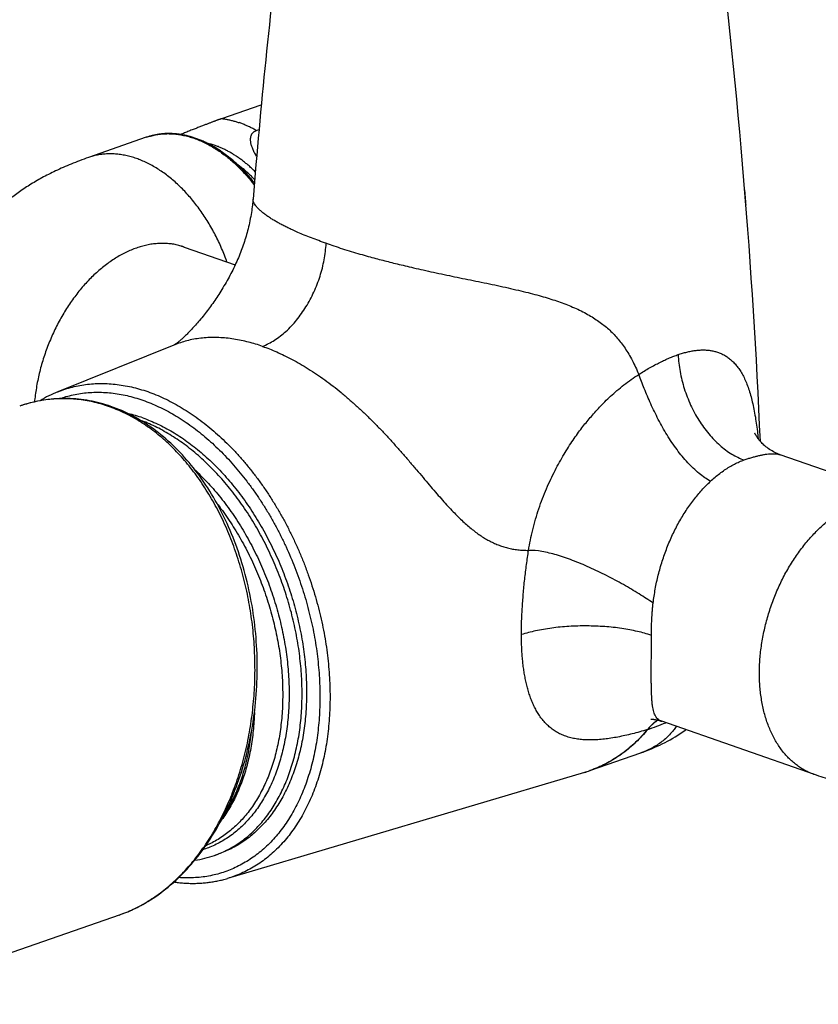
# Model space of a CAD drawing. Header units: millimetres. Extents: x 198 to 322, y 60 to 268.
# Tile 12 of 110: x 229 to 238, y 60 to 71. Entities that reach past the tile are written whole.
import ezdxf

# ---------------------------------------------------------------- set-up
doc = ezdxf.new("R2010")
doc.units = ezdxf.units.MM
doc.header["$LTSCALE"] = 30.734
doc.layers.get('0').update_dxf_attribs({"linetype": 'CONTINUOUS'})

msp = doc.modelspace()

# ---------------------------------------------------------------- linework, layer by layer
at = {"color": 7, "linetype": 'Continuous'}
for p, q in [((231.222, 69.703), (231.656, 69.854)), ((230.39, 69.497), (229.754, 69.275)), ((231.601, 69.571), (231.631, 69.581)), ((230.807, 68.289), (231.369, 68.093)), ((230.713, 67.217), (229.417, 66.696)), ((238.797, 65.504), (237.369, 66.002)), ((237.744, 62.482), (236.064, 63.068)), ((235.274, 62.526), (235.832, 62.72)), ((235.212, 62.506), (231.284, 61.339)), ((231.141, 61.592), (231.19, 61.61)), ((230.092, 60.936), (227.272, 59.953))]:
    msp.add_line(p, q, dxfattribs=at)
for points in [[(231.565, 68.815), (231.564, 68.8), (231.562, 68.784), (231.56, 68.766), (231.558, 68.748), (231.556, 68.73), (231.553, 68.71), (231.55, 68.69), (231.547, 68.669), (231.544, 68.647), (231.54, 68.625), (231.535, 68.602), (231.531, 68.579), (231.526, 68.556), (231.521, 68.534), (231.515, 68.512), (231.51, 68.49), (231.505, 68.469), (231.499, 68.449), (231.493, 68.428), (231.488, 68.408), (231.482, 68.388), (231.475, 68.368), (231.469, 68.348), (231.462, 68.328), (231.456, 68.308), (231.449, 68.288), (231.441, 68.268), (231.434, 68.249), (231.427, 68.229), (231.419, 68.209), (231.411, 68.19), (231.403, 68.17), (231.394, 68.151), (231.386, 68.131), (231.377, 68.112), (231.368, 68.093), (231.359, 68.073), (231.35, 68.054), (231.341, 68.035), (231.331, 68.016), (231.321, 67.997), (231.311, 67.977), (231.301, 67.958), (231.29, 67.938), (231.279, 67.919), (231.268, 67.899), (231.257, 67.88), (231.245, 67.86), (231.234, 67.841), (231.222, 67.821), (231.21, 67.803), (231.199, 67.785), (231.188, 67.767), (231.176, 67.75), (231.165, 67.733), (231.154, 67.717), (231.143, 67.7), (231.132, 67.684), (231.121, 67.668), (231.109, 67.652), (231.098, 67.636), (231.086, 67.62), (231.074, 67.605), (231.063, 67.589), (231.05, 67.573), (231.038, 67.557), (231.026, 67.542), (231.014, 67.527), (231.002, 67.511), (230.989, 67.497), (230.977, 67.482), (230.965, 67.468), (230.954, 67.454), (230.942, 67.442), (230.931, 67.429), (230.921, 67.417), (230.91, 67.406), (230.9, 67.395), (230.891, 67.384), (230.881, 67.374), (230.872, 67.365), (230.863, 67.356), (230.855, 67.347), (230.847, 67.339), (230.838, 67.331), (230.831, 67.323), (230.823, 67.315), (230.815, 67.308), (230.808, 67.301), (230.801, 67.294), (230.794, 67.288), (230.787, 67.282), (230.78, 67.276), (230.774, 67.271), (230.769, 67.266), (230.764, 67.261), (230.758, 67.257), (230.754, 67.253), (230.749, 67.249), (230.745, 67.246), (230.741, 67.242), (230.737, 67.239), (230.733, 67.236), (230.729, 67.233), (230.725, 67.23), (230.722, 67.227), (230.718, 67.225), (230.715, 67.222), (230.712, 67.22), (230.709, 67.218), (230.707, 67.216), (230.704, 67.215), (230.702, 67.213), (230.7, 67.212), (230.698, 67.211), (230.698, 67.21)], [(230, 66.535), (229.972, 66.544), (229.943, 66.553), (229.913, 66.562), (229.883, 66.57), (229.853, 66.578), (229.824, 66.585), (229.794, 66.591), (229.764, 66.597), (229.734, 66.602), (229.704, 66.607), (229.674, 66.611), (229.644, 66.614), (229.613, 66.617), (229.583, 66.619), (229.553, 66.621), (229.523, 66.622), (229.493, 66.622), (229.463, 66.622), (229.433, 66.621), (229.403, 66.619), (229.373, 66.617), (229.343, 66.614), (229.313, 66.611), (229.283, 66.607), (229.253, 66.603), (229.223, 66.597), (229.193, 66.592), (229.163, 66.585), (229.134, 66.578), (229.104, 66.571), (229.075, 66.562), (229.045, 66.554), (229.016, 66.544), (228.996, 66.537)], [(230.325, 66.381), (230.296, 66.398), (230.267, 66.415), (230.238, 66.431), (230.208, 66.446), (230.179, 66.461), (230.149, 66.475), (230.119, 66.488), (230.089, 66.501), (230.059, 66.513), (230.028, 66.524), (230, 66.535)], [(230.092, 60.936), (230.114, 60.944), (230.144, 60.955), (230.174, 60.967), (230.204, 60.98), (230.233, 60.993), (230.263, 61.007), (230.292, 61.021), (230.321, 61.036), (230.351, 61.052), (230.38, 61.069), (230.408, 61.086), (230.437, 61.103), (230.465, 61.122), (230.493, 61.141), (230.521, 61.16), (230.549, 61.18), (230.577, 61.201), (230.604, 61.223), (230.631, 61.244), (230.658, 61.267), (230.684, 61.29), (230.711, 61.314), (230.737, 61.338), (230.763, 61.363), (230.788, 61.389), (230.813, 61.415), (230.838, 61.442), (230.863, 61.469), (230.887, 61.496), (230.911, 61.525), (230.935, 61.554), (230.959, 61.583), (230.982, 61.613), (231.004, 61.643), (231.027, 61.674), (231.049, 61.706), (231.071, 61.738), (231.092, 61.77), (231.113, 61.803), (231.134, 61.836), (231.154, 61.87), (231.174, 61.904), (231.193, 61.939), (231.213, 61.974), (231.231, 62.01), (231.25, 62.046), (231.267, 62.083), (231.285, 62.119), (231.302, 62.157), (231.319, 62.194), (231.335, 62.232), (231.351, 62.271), (231.366, 62.309), (231.381, 62.349), (231.395, 62.388), (231.409, 62.428), (231.423, 62.468), (231.436, 62.508), (231.449, 62.549), (231.461, 62.59), (231.473, 62.631), (231.484, 62.673), (231.495, 62.715), (231.505, 62.757), (231.515, 62.799), (231.525, 62.842), (231.534, 62.884), (231.542, 62.927), (231.55, 62.97), (231.558, 63.014), (231.565, 63.057), (231.571, 63.101), (231.577, 63.144), (231.583, 63.188), (231.588, 63.232), (231.592, 63.276), (231.596, 63.321), (231.6, 63.365), (231.603, 63.41), (231.606, 63.454), (231.608, 63.499), (231.609, 63.543), (231.61, 63.588), (231.611, 63.633), (231.611, 63.678), (231.611, 63.722), (231.61, 63.767), (231.609, 63.812), (231.607, 63.857), (231.604, 63.901), (231.601, 63.946), (231.598, 63.99), (231.594, 64.035), (231.59, 64.079), (231.585, 64.123), (231.58, 64.168), (231.574, 64.212), (231.568, 64.256), (231.561, 64.299), (231.554, 64.343), (231.546, 64.387), (231.538, 64.43), (231.529, 64.473), (231.52, 64.516), (231.511, 64.559), (231.501, 64.602), (231.49, 64.644), (231.479, 64.686), (231.468, 64.728), (231.456, 64.769), (231.443, 64.811), (231.431, 64.852), (231.417, 64.893), (231.404, 64.933), (231.39, 64.973), (231.375, 65.013), (231.36, 65.053), (231.345, 65.092), (231.329, 65.131), (231.313, 65.17), (231.296, 65.208), (231.279, 65.246), (231.262, 65.283), (231.244, 65.32), (231.226, 65.357), (231.207, 65.394), (231.189, 65.43), (231.169, 65.465), (231.149, 65.5), (231.129, 65.535), (231.109, 65.569), (231.088, 65.603), (231.067, 65.637), (231.045, 65.669), (231.023, 65.702), (231.001, 65.734), (230.979, 65.766), (230.956, 65.797), (230.933, 65.827), (230.909, 65.857), (230.885, 65.887), (230.861, 65.916), (230.837, 65.944), (230.812, 65.972), (230.787, 66), (230.762, 66.027), (230.737, 66.053), (230.711, 66.079), (230.685, 66.104), (230.659, 66.129), (230.632, 66.153), (230.605, 66.177), (230.578, 66.2), (230.551, 66.222), (230.523, 66.244), (230.496, 66.266), (230.468, 66.286), (230.44, 66.307), (230.411, 66.326), (230.383, 66.345), (230.354, 66.363), (230.325, 66.381)], [(237.369, 66.002), (237.36, 66.005), (237.348, 66.009), (237.336, 66.015), (237.322, 66.021), (237.308, 66.028), (237.293, 66.036), (237.278, 66.044), (237.263, 66.053), (237.249, 66.062), (237.235, 66.072), (237.223, 66.081), (237.211, 66.091), (237.2, 66.1), (237.189, 66.109), (237.18, 66.118), (237.171, 66.127), (237.162, 66.136), (237.154, 66.145), (237.147, 66.153), (237.14, 66.161), (237.134, 66.168), (237.128, 66.176), (237.123, 66.183), (237.119, 66.189), (237.114, 66.195), (237.111, 66.201), (237.107, 66.206), (237.104, 66.211), (237.102, 66.216), (237.099, 66.22), (237.097, 66.224), (237.096, 66.227), (237.094, 66.23), (237.093, 66.233), (237.092, 66.235), (237.091, 66.237), (237.09, 66.238), (237.09, 66.24), (237.089, 66.24), (237.089, 66.241)], [(235.944, 63.091), (235.944, 63.091), (235.944, 63.091), (235.944, 63.091), (235.945, 63.091), (235.946, 63.091), (235.948, 63.091), (235.95, 63.091), (235.952, 63.091), (235.954, 63.091), (235.957, 63.091), (235.961, 63.091), (235.964, 63.091), (235.969, 63.09), (235.973, 63.09), (235.978, 63.089), (235.984, 63.088), (235.99, 63.087), (235.997, 63.086), (236.004, 63.084), (236.011, 63.083), (236.019, 63.081), (236.028, 63.079), (236.036, 63.076), (236.046, 63.074), (236.055, 63.071), (236.064, 63.068)], [(235.833, 62.72), (235.861, 62.73), (235.891, 62.742), (235.922, 62.754), (235.952, 62.766), (235.982, 62.779), (236.012, 62.793), (236.041, 62.806), (236.07, 62.821), (236.1, 62.835), (236.128, 62.851), (236.157, 62.866), (236.185, 62.883), (236.213, 62.899), (236.241, 62.916), (236.268, 62.934), (236.295, 62.952), (236.322, 62.97), (236.329, 62.975)]]:
    msp.add_lwpolyline(points, dxfattribs=at)
for centre, radius, start, end in [((303.647, 63.051), 72.312, 172.9846, 175.42826), ((164.861, 63.047), 72.355, 2.45789, 7.01458), ((232.657, 68.493), 4.342, 3.3735, 5.8281), ((229.906, 65.48), 1.311, 111.9156, 121.5458), ((229.846, 64.963), 1.531, 70.7268, 76.9049), ((234.814, 63.847), 1.399, 286.5455, 289.2167), ((230.769, 62.661), 1.132, 277.8902, 289.1873)]:
    msp.add_arc(centre, radius, start, end, dxfattribs=at)
at = {"color": 9, "linetype": 'Continuous'}
for centre, radius, start, end in [((230.862, 68.592), 0.863, 70.7373, 76.6827), ((235.769, 63.373), 0.419, 289.0037, 289.4509), ((234.422, 67.227), 4.502, 289.2887, 291.9858), ((234.833, 63.781), 1.331, 286.5449, 289.3525), ((229.585, 62.391), 1.541, 289.217, 289.725)]:
    msp.add_arc(centre, radius, start, end, dxfattribs=at)
at = {"color": 7, "linetype": 'Continuous'}
for points, knots in [([(231.222, 69.703), (231.22, 69.702), (231.214, 69.7), (231.206, 69.697), (231.198, 69.694), (231.188, 69.691), (231.179, 69.687), (231.169, 69.684), (231.158, 69.68), (231.147, 69.676), (231.135, 69.671), (231.123, 69.667), (231.11, 69.662), (231.096, 69.657), (231.082, 69.651), (231.067, 69.645), (231.051, 69.639), (231.034, 69.633), (231.016, 69.626), (230.998, 69.619), (230.978, 69.611), (230.958, 69.603), (230.937, 69.595), (230.915, 69.587), (230.893, 69.578), (230.87, 69.569), (230.847, 69.559), (230.823, 69.55), (230.799, 69.54), (230.781, 69.533), (230.771, 69.529), (230.768, 69.528)], [0, 0, 0, 0, 0.0082677, 0.016995, 0.0261864, 0.0358447, 0.0460106, 0.056733, 0.0680252, 0.0798909, 0.092374, 0.1055432, 0.1194262, 0.1340374, 0.1494475, 0.1657145, 0.182859, 0.2009039, 0.2198931, 0.239805, 0.260606, 0.2822915, 0.304798, 0.3280513, 0.352015, 0.3766117, 0.4017585, 0.4273602, 0.4532668, 0.4793379, 0.4867992, 0.4867992, 0.4867992, 0.4867992]), ([(231.58, 68.994), (231.569, 69.008), (231.547, 69.035), (231.513, 69.074), (231.478, 69.113), (231.443, 69.15), (231.406, 69.185), (231.369, 69.22), (231.332, 69.252), (231.294, 69.283), (231.255, 69.313), (231.216, 69.341), (231.177, 69.367), (231.137, 69.391), (231.097, 69.414), (231.057, 69.434), (231.016, 69.453), (230.976, 69.47), (230.935, 69.485), (230.895, 69.499), (230.854, 69.51), (230.814, 69.52), (230.773, 69.527), (230.733, 69.533), (230.694, 69.536), (230.654, 69.538), (230.615, 69.538), (230.576, 69.536), (230.538, 69.532), (230.5, 69.526), (230.463, 69.518), (230.426, 69.509), (230.402, 69.501), (230.39, 69.497)], [0, 0, 0, 0, 0.051126, 0.103688, 0.155718, 0.207223, 0.258181, 0.308528, 0.358293, 0.40746, 0.455971, 0.503852, 0.551103, 0.597681, 0.643599, 0.688879, 0.733497, 0.777452, 0.820788, 0.863509, 0.905593, 0.947113, 0.988095, 1.028519, 1.068468, 1.107982, 1.14708, 1.185822, 1.224276, 1.262489, 1.30051, 1.338409, 1.376243, 1.376243, 1.376243, 1.376243]), ([(231.604, 69.284), (231.601, 69.289), (231.595, 69.301), (231.584, 69.32), (231.574, 69.34), (231.565, 69.36), (231.557, 69.379), (231.551, 69.396), (231.546, 69.413), (231.542, 69.429), (231.54, 69.443), (231.538, 69.457), (231.537, 69.47), (231.538, 69.481), (231.539, 69.492), (231.54, 69.502), (231.543, 69.511), (231.546, 69.519), (231.549, 69.527), (231.553, 69.534), (231.558, 69.541), (231.563, 69.547), (231.568, 69.552), (231.574, 69.557), (231.58, 69.561), (231.587, 69.565), (231.594, 69.568), (231.599, 69.57), (231.601, 69.571)], [0, 0, 0, 0, 0.016222, 0.040877, 0.0640199, 0.0856636, 0.1058314, 0.1245867, 0.1419642, 0.1580125, 0.1728279, 0.1864841, 0.1990633, 0.2106899, 0.2214682, 0.2314965, 0.2408912, 0.2497717, 0.2582159, 0.2663058, 0.2741451, 0.2818188, 0.2893808, 0.2968859, 0.3044119, 0.312032, 0.3197891, 0.3277244, 0.3277244, 0.3277244, 0.3277244]), ([(229.754, 69.275), (229.721, 69.263), (229.657, 69.24), (229.564, 69.203), (229.475, 69.166), (229.393, 69.128), (229.315, 69.089), (229.241, 69.051), (229.171, 69.011), (229.105, 68.971), (229.04, 68.93), (228.979, 68.887), (228.919, 68.844), (228.861, 68.799), (228.805, 68.753), (228.751, 68.705), (228.7, 68.657), (228.65, 68.608), (228.604, 68.558), (228.559, 68.508), (228.518, 68.457), (228.477, 68.404), (228.438, 68.351), (228.402, 68.296), (228.367, 68.242), (228.335, 68.186), (228.304, 68.129), (228.275, 68.071), (228.249, 68.012), (228.224, 67.953), (228.202, 67.893), (228.181, 67.832), (228.163, 67.771), (228.147, 67.709), (228.133, 67.647), (228.121, 67.584), (228.111, 67.521), (228.104, 67.457), (228.098, 67.393), (228.095, 67.331), (228.095, 67.29), (228.095, 67.271)], [0, 0, 0, 0, 0.104293, 0.204867, 0.300597, 0.391447, 0.477886, 0.560867, 0.640665, 0.71957, 0.794452, 0.869728, 0.94389, 1.016287, 1.089732, 1.161498, 1.230874, 1.300901, 1.371172, 1.436127, 1.501679, 1.568096, 1.635392, 1.699514, 1.765004, 1.829333, 1.89441, 1.959055, 2.023114, 2.088026, 2.151331, 2.215466, 2.279548, 2.343095, 2.407286, 2.471057, 2.534882, 2.599149, 2.663093, 2.727254, 2.785277, 2.785277, 2.785277, 2.785277]), ([(230.769, 68.304), (230.77, 68.304), (230.772, 68.302), (230.774, 68.302), (230.779, 68.299), (230.784, 68.298), (230.791, 68.295), (230.798, 68.292), (230.804, 68.29), (230.807, 68.289)], [0, 0, 0, 0, 0.00199358, 0.00522041, 0.00968538, 0.01543658, 0.02253932, 0.0309137, 0.0405685, 0.0405685, 0.0405685, 0.0405685]), ([(231.141, 61.592), (231.15, 61.595), (231.183, 61.607), (231.239, 61.631), (231.308, 61.665), (231.375, 61.705), (231.44, 61.749), (231.503, 61.798), (231.563, 61.851), (231.62, 61.909), (231.675, 61.972), (231.727, 62.038), (231.776, 62.109), (231.821, 62.183), (231.864, 62.261), (231.904, 62.343), (231.94, 62.428), (231.972, 62.517), (232.001, 62.608), (232.027, 62.702), (232.049, 62.8), (232.068, 62.899), (232.083, 63.001), (232.094, 63.105), (232.101, 63.211), (232.105, 63.318), (232.105, 63.427), (232.101, 63.537), (232.094, 63.648), (232.082, 63.759), (232.068, 63.872), (232.049, 63.984), (232.027, 64.096), (232.001, 64.209), (231.972, 64.321), (231.939, 64.432), (231.903, 64.542), (231.864, 64.651), (231.821, 64.759), (231.775, 64.865), (231.726, 64.97), (231.675, 65.072), (231.62, 65.172), (231.563, 65.27), (231.503, 65.365), (231.44, 65.458), (231.375, 65.547), (231.308, 65.633), (231.239, 65.716), (231.168, 65.795), (231.095, 65.871), (231.021, 65.942), (230.945, 66.01), (230.868, 66.073), (230.789, 66.132), (230.709, 66.187), (230.629, 66.237), (230.548, 66.283), (230.466, 66.324), (230.391, 66.357), (230.343, 66.376), (230.322, 66.383)], [0, 0, 0, 0, 0.028128, 0.105158, 0.182459, 0.260207, 0.33866, 0.417924, 0.49821, 0.579683, 0.662413, 0.746606, 0.832315, 0.919607, 1.00862, 1.099322, 1.191802, 1.286081, 1.382091, 1.479918, 1.579475, 1.680707, 1.783642, 1.888122, 1.994146, 2.101629, 2.210407, 2.320494, 2.43171, 2.543939, 2.657144, 2.771096, 2.885757, 3.000985, 3.116575, 3.232512, 3.348577, 3.46464, 3.580636, 3.696324, 3.811664, 3.9265, 4.040638, 4.154066, 4.266574, 4.378061, 4.488472, 4.597601, 4.705445, 4.811879, 4.916765, 5.020132, 5.121831, 5.221832, 5.320136, 5.416626, 5.511375, 5.604345, 5.695507, 5.78498, 5.851019, 5.851019, 5.851019, 5.851019]), ([(230.351, 66.408), (230.379, 66.398), (230.434, 66.377), (230.516, 66.341), (230.598, 66.3), (230.679, 66.255), (230.759, 66.204), (230.838, 66.15), (230.917, 66.09), (230.994, 66.027), (231.07, 65.959), (231.145, 65.888), (231.218, 65.812), (231.289, 65.733), (231.358, 65.65), (231.425, 65.564), (231.49, 65.475), (231.552, 65.383), (231.612, 65.287), (231.67, 65.19), (231.724, 65.089), (231.776, 64.987), (231.825, 64.883), (231.871, 64.776), (231.913, 64.668), (231.953, 64.559), (231.989, 64.449), (232.021, 64.338), (232.051, 64.226), (232.076, 64.114), (232.099, 64.001), (232.117, 63.889), (232.132, 63.777), (232.143, 63.665), (232.151, 63.554), (232.154, 63.444), (232.154, 63.335), (232.151, 63.228), (232.143, 63.122), (232.132, 63.018), (232.117, 62.916), (232.099, 62.817), (232.077, 62.72), (232.051, 62.625), (232.022, 62.534), (231.989, 62.445), (231.953, 62.36), (231.914, 62.278), (231.871, 62.2), (231.825, 62.126), (231.776, 62.055), (231.725, 61.989), (231.67, 61.927), (231.612, 61.869), (231.552, 61.815), (231.49, 61.766), (231.425, 61.722), (231.358, 61.683), (231.288, 61.648), (231.232, 61.625), (231.199, 61.613), (231.19, 61.61)], [0, 0, 0, 0, 0.087758, 0.177208, 0.268397, 0.361354, 0.456091, 0.552608, 0.650887, 0.750901, 0.852606, 0.955949, 1.060866, 1.167282, 1.275115, 1.384273, 1.494656, 1.60616, 1.718671, 1.832074, 1.946246, 2.061062, 2.176393, 2.292109, 2.408076, 2.524159, 2.640224, 2.756136, 2.871762, 2.986967, 3.101623, 3.215601, 3.328776, 3.441028, 3.552241, 3.662305, 3.771116, 3.878577, 3.984599, 4.0891, 4.192009, 4.293264, 4.392815, 4.490623, 4.586663, 4.680922, 4.773401, 4.86412, 4.95311, 5.040423, 5.126126, 5.210304, 5.293059, 5.374513, 5.454802, 5.534078, 5.612511, 5.690279, 5.767573, 5.84459, 5.872727, 5.872727, 5.872727, 5.872727]), ([(241.626, 62.482), (241.593, 62.471), (241.528, 62.449), (241.429, 62.419), (241.331, 62.391), (241.233, 62.365), (241.136, 62.342), (241.039, 62.321), (240.943, 62.302), (240.848, 62.285), (240.753, 62.269), (240.659, 62.255), (240.565, 62.243), (240.471, 62.231), (240.377, 62.222), (240.284, 62.213), (240.19, 62.206), (240.097, 62.2), (240.004, 62.195), (239.911, 62.192), (239.817, 62.19), (239.724, 62.189), (239.631, 62.189), (239.538, 62.19), (239.445, 62.192), (239.352, 62.196), (239.259, 62.201), (239.166, 62.207), (239.073, 62.214), (238.98, 62.223), (238.887, 62.233), (238.794, 62.244), (238.7, 62.257), (238.606, 62.271), (238.512, 62.286), (238.418, 62.304), (238.323, 62.323), (238.228, 62.344), (238.132, 62.367), (238.036, 62.392), (237.939, 62.419), (237.841, 62.449), (237.777, 62.471), (237.744, 62.482)], [0, 0, 0, 0, 0.103861, 0.206979, 0.309448, 0.410702, 0.5102, 0.609059, 0.7066, 0.803412, 0.899457, 0.994834, 1.089828, 1.184233, 1.278495, 1.372307, 1.466026, 1.559464, 1.652819, 1.74602, 1.839159, 1.932223, 2.025263, 2.118273, 2.211319, 2.304356, 2.397522, 2.490682, 2.584098, 2.677521, 2.771312, 2.865249, 2.959626, 3.054386, 3.149643, 3.24565, 3.342171, 3.439924, 3.538182, 3.637869, 3.738603, 3.840209, 3.943361, 3.943361, 3.943361, 3.943361]), ([(230.695, 61.3), (230.707, 61.298), (230.738, 61.294), (230.788, 61.289), (230.845, 61.285), (230.902, 61.284), (230.959, 61.285), (231.014, 61.288), (231.07, 61.294), (231.124, 61.302), (231.178, 61.312), (231.232, 61.324), (231.267, 61.334), (231.284, 61.339)], [0, 0, 0, 0, 0.0366361, 0.0944086, 0.1516316, 0.2083652, 0.2646394, 0.320513, 0.3760313, 0.4312499, 0.486226, 0.5410148, 0.5956785, 0.5956785, 0.5956785, 0.5956785])]:
    msp.add_open_spline(points, degree=3, knots=knots, dxfattribs=at)
at = {"color": 9, "linetype": 'Continuous'}
for points, knots in [([(231.222, 69.703), (231.235, 69.701), (231.26, 69.698), (231.298, 69.69), (231.336, 69.681), (231.374, 69.671), (231.399, 69.662), (231.412, 69.658)], [0, 0, 0, 0, 0.0380184, 0.0764962, 0.1154633, 0.1549458, 0.1949668, 0.1949668, 0.1949668, 0.1949668]), ([(231.601, 69.571), (231.589, 69.578), (231.564, 69.592), (231.526, 69.611), (231.488, 69.628), (231.45, 69.644), (231.425, 69.654), (231.412, 69.658)], [0, 0, 0, 0, 0.0429452, 0.0852854, 0.1270274, 0.1681815, 0.2087608, 0.2087608, 0.2087608, 0.2087608]), ([(230.39, 69.497), (230.406, 69.502), (230.439, 69.512), (230.491, 69.524), (230.545, 69.533), (230.601, 69.537), (230.657, 69.537), (230.714, 69.533), (230.772, 69.524), (230.83, 69.512), (230.888, 69.496), (230.947, 69.475), (231.005, 69.451), (231.063, 69.423), (231.12, 69.391), (231.177, 69.355), (231.234, 69.316), (231.289, 69.273), (231.344, 69.227), (231.397, 69.177), (231.449, 69.124), (231.5, 69.069), (231.543, 69.018), (231.568, 68.985), (231.578, 68.973)], [0, 0, 0, 0, 0.049239, 0.104027, 0.159161, 0.214817, 0.271157, 0.328332, 0.386477, 0.445712, 0.506137, 0.567836, 0.630873, 0.695297, 0.761136, 0.828404, 0.8971, 0.967207, 1.038694, 1.11152, 1.185631, 1.260961, 1.337436, 1.384845, 1.384845, 1.384845, 1.384845]), ([(231.59, 69.117), (231.584, 69.123), (231.567, 69.14), (231.538, 69.166), (231.504, 69.196), (231.47, 69.224), (231.435, 69.251), (231.4, 69.276), (231.364, 69.3), (231.329, 69.322), (231.293, 69.342), (231.256, 69.361), (231.22, 69.378), (231.183, 69.394), (231.159, 69.403), (231.147, 69.407)], [0, 0, 0, 0, 0.0259102, 0.0716243, 0.1167545, 0.1612865, 0.2052083, 0.2485109, 0.2911881, 0.3332367, 0.3746567, 0.4154516, 0.4556282, 0.4951972, 0.5341727, 0.5341727, 0.5341727, 0.5341727]), ([(231.278, 68.125), (231.273, 68.136), (231.26, 68.174), (231.236, 68.236), (231.203, 68.312), (231.168, 68.386), (231.131, 68.458), (231.091, 68.528), (231.049, 68.597), (231.006, 68.663), (230.96, 68.727), (230.913, 68.788), (230.863, 68.847), (230.813, 68.902), (230.761, 68.955), (230.707, 69.005), (230.653, 69.051), (230.597, 69.094), (230.541, 69.133), (230.484, 69.169), (230.426, 69.201), (230.368, 69.229), (230.31, 69.253), (230.252, 69.274), (230.194, 69.29), (230.136, 69.302), (230.078, 69.311), (230.021, 69.315), (229.964, 69.315), (229.909, 69.311), (229.854, 69.302), (229.802, 69.291), (229.769, 69.28), (229.754, 69.275)], [0, 0, 0, 0, 0.036688, 0.119008, 0.201132, 0.282939, 0.364312, 0.445134, 0.525292, 0.604678, 0.683189, 0.760727, 0.837203, 0.912533, 0.986643, 1.059469, 1.130956, 1.201063, 1.269759, 1.337028, 1.402867, 1.46729, 1.530327, 1.592026, 1.652451, 1.711686, 1.769832, 1.827006, 1.883346, 1.939002, 1.994137, 2.048924, 2.098163, 2.098163, 2.098163, 2.098163]), ([(231.583, 69.03), (231.578, 69.035), (231.564, 69.05), (231.539, 69.075), (231.506, 69.106), (231.474, 69.134), (231.441, 69.162), (231.413, 69.183), (231.397, 69.195), (231.392, 69.199)], [0, 0, 0, 0, 0.0182861, 0.0630299, 0.1072211, 0.150838, 0.193864, 0.2362936, 0.2548351, 0.2548351, 0.2548351, 0.2548351]), ([(232.37, 68.33), (232.343, 68.339), (232.288, 68.359), (232.208, 68.389), (232.131, 68.419), (232.061, 68.449), (232.001, 68.476), (231.949, 68.5), (231.903, 68.523), (231.862, 68.545), (231.822, 68.566), (231.784, 68.589), (231.746, 68.613), (231.709, 68.639), (231.674, 68.665), (231.643, 68.691), (231.618, 68.716), (231.597, 68.74), (231.582, 68.762), (231.571, 68.782), (231.565, 68.8), (231.565, 68.81), (231.565, 68.815)], [0, 0, 0, 0, 0.0865183, 0.1740652, 0.2579715, 0.3339651, 0.400164, 0.4567843, 0.5068326, 0.5530741, 0.5974112, 0.6414541, 0.686576, 0.7326571, 0.7770491, 0.8174463, 0.8531354, 0.884349, 0.9113098, 0.9341091, 0.9529522, 0.9657886, 0.9657886, 0.9657886, 0.9657886]), ([(230.807, 68.289), (230.792, 68.294), (230.758, 68.305), (230.707, 68.317), (230.652, 68.325), (230.596, 68.329), (230.54, 68.329), (230.483, 68.325), (230.425, 68.317), (230.367, 68.304), (230.309, 68.288), (230.251, 68.268), (230.192, 68.243), (230.134, 68.215), (230.077, 68.183), (230.02, 68.147), (229.964, 68.108), (229.908, 68.065), (229.854, 68.019), (229.8, 67.969), (229.748, 67.917), (229.697, 67.861), (229.648, 67.802), (229.601, 67.741), (229.555, 67.677), (229.511, 67.611), (229.47, 67.542), (229.43, 67.472), (229.393, 67.4), (229.358, 67.326), (229.325, 67.25), (229.295, 67.174), (229.268, 67.096), (229.243, 67.017), (229.221, 66.938), (229.202, 66.859), (229.186, 66.779), (229.173, 66.699), (229.164, 66.634), (229.16, 66.596), (229.159, 66.584)], [0, 0, 0, 0, 0.049239, 0.104027, 0.159161, 0.214817, 0.271157, 0.328332, 0.386477, 0.445712, 0.506137, 0.567836, 0.630873, 0.695297, 0.761136, 0.828404, 0.8971, 0.967207, 1.038694, 1.11152, 1.185631, 1.26096, 1.337436, 1.414974, 1.493485, 1.572871, 1.653029, 1.733851, 1.815224, 1.897031, 1.979156, 2.061475, 2.143868, 2.226211, 2.308383, 2.390263, 2.471731, 2.552671, 2.632968, 2.668262, 2.668262, 2.668262, 2.668262]), ([(231.669, 67.195), (231.715, 67.214), (231.806, 67.262), (231.933, 67.36), (232.049, 67.484), (232.152, 67.63), (232.238, 67.792), (232.306, 67.966), (232.351, 68.147), (232.366, 68.269), (232.37, 68.33)], [0, 0, 0, 0, 0.148069, 0.307556, 0.477708, 0.656512, 0.841243, 1.028622, 1.215173, 1.397578, 1.397578, 1.397578, 1.397578]), ([(232.37, 68.33), (232.398, 68.32), (232.458, 68.3), (232.55, 68.27), (232.645, 68.24), (232.74, 68.212), (232.83, 68.187), (232.914, 68.164), (232.994, 68.143), (233.073, 68.123), (233.154, 68.102), (233.241, 68.082), (233.336, 68.059), (233.441, 68.036), (233.553, 68.011), (233.668, 67.987), (233.784, 67.962), (233.901, 67.938), (234.019, 67.914), (234.137, 67.89), (234.255, 67.865), (234.371, 67.839), (234.484, 67.813), (234.59, 67.788), (234.688, 67.762), (234.779, 67.736), (234.865, 67.71), (234.947, 67.682), (235.026, 67.653), (235.102, 67.621), (235.177, 67.586), (235.247, 67.549), (235.312, 67.51), (235.373, 67.47), (235.428, 67.428), (235.48, 67.384), (235.529, 67.337), (235.575, 67.287), (235.619, 67.233), (235.661, 67.174), (235.702, 67.11), (235.74, 67.041), (235.777, 66.966), (235.799, 66.913), (235.81, 66.886)], [0, 0, 0, 0, 0.089849, 0.188127, 0.290234, 0.390405, 0.48456, 0.57097, 0.652565, 0.732962, 0.815269, 0.902956, 1.000102, 1.108713, 1.224791, 1.343325, 1.462126, 1.581425, 1.701544, 1.822256, 1.943002, 2.062969, 2.179924, 2.289951, 2.390786, 2.484525, 2.573452, 2.659324, 2.74332, 2.826593, 2.909074, 2.989121, 3.065042, 3.136888, 3.205964, 3.273631, 3.340905, 3.408686, 3.478021, 3.550023, 3.625662, 3.705218, 3.78871, 3.875945, 3.875945, 3.875945, 3.875945]), ([(231.669, 67.195), (231.644, 67.204), (231.593, 67.221), (231.515, 67.243), (231.435, 67.261), (231.353, 67.276), (231.271, 67.287), (231.189, 67.293), (231.108, 67.294), (231.028, 67.29), (230.95, 67.281), (230.874, 67.267), (230.801, 67.248), (230.748, 67.23), (230.719, 67.219), (230.713, 67.217)], [0, 0, 0, 0, 0.0795832, 0.1609661, 0.2435671, 0.3266292, 0.4094883, 0.4916777, 0.572911, 0.6530699, 0.7319231, 0.8091548, 0.8844959, 0.9579186, 0.976464, 0.976464, 0.976464, 0.976464]), ([(231.669, 67.195), (231.695, 67.186), (231.747, 67.167), (231.827, 67.134), (231.91, 67.095), (231.996, 67.052), (232.084, 67.003), (232.174, 66.949), (232.264, 66.89), (232.355, 66.827), (232.446, 66.759), (232.536, 66.687), (232.625, 66.611), (232.713, 66.533), (232.799, 66.452), (232.884, 66.368), (232.968, 66.283), (233.05, 66.195), (233.131, 66.106), (233.21, 66.016), (233.287, 65.927), (233.363, 65.838), (233.435, 65.753), (233.504, 65.671), (233.57, 65.593), (233.634, 65.521), (233.694, 65.453), (233.752, 65.391), (233.807, 65.334), (233.861, 65.281), (233.913, 65.234), (233.964, 65.191), (234.014, 65.152), (234.063, 65.116), (234.112, 65.085), (234.161, 65.057), (234.211, 65.032), (234.262, 65.01), (234.314, 64.991), (234.367, 64.976), (234.423, 64.964), (234.48, 64.955), (234.538, 64.951), (234.578, 64.95), (234.598, 64.95)], [0, 0, 0, 0, 0.081187, 0.167765, 0.259564, 0.356096, 0.456823, 0.561291, 0.669141, 0.780141, 0.893829, 1.009501, 1.126416, 1.244113, 1.362611, 1.481787, 1.601556, 1.721765, 1.842117, 1.962178, 2.081038, 2.19729, 2.309735, 2.417244, 2.519332, 2.615731, 2.70623, 2.791023, 2.870595, 2.945384, 3.015836, 3.082347, 3.145427, 3.205636, 3.263605, 3.32002, 3.375505, 3.43061, 3.485775, 3.54136, 3.597694, 3.655093, 3.713849, 3.774227, 3.774227, 3.774227, 3.774227]), ([(235.81, 66.886), (235.83, 66.899), (235.87, 66.924), (235.929, 66.959), (235.987, 66.99), (236.043, 67.019), (236.096, 67.045), (236.147, 67.068), (236.197, 67.087), (236.229, 67.099), (236.245, 67.105)], [0, 0, 0, 0, 0.072176, 0.1411334, 0.2068201, 0.2693271, 0.3287316, 0.3849114, 0.4378725, 0.4877955, 0.4877955, 0.4877955, 0.4877955]), ([(236.245, 67.105), (236.26, 67.11), (236.292, 67.12), (236.339, 67.133), (236.386, 67.143), (236.431, 67.151), (236.476, 67.155), (236.521, 67.157), (236.564, 67.155), (236.606, 67.15), (236.647, 67.141), (236.688, 67.129), (236.727, 67.113), (236.765, 67.092), (236.802, 67.067), (236.838, 67.037), (236.872, 67.002), (236.904, 66.962), (236.935, 66.917), (236.964, 66.865), (236.991, 66.808), (237.015, 66.745), (237.037, 66.676), (237.057, 66.602), (237.075, 66.522), (237.091, 66.438), (237.105, 66.35), (237.116, 66.264), (237.122, 66.207), (237.125, 66.18)], [0, 0, 0, 0, 0.050261, 0.099163, 0.146765, 0.193125, 0.238321, 0.282455, 0.325654, 0.368105, 0.410126, 0.452093, 0.494419, 0.537546, 0.581938, 0.628095, 0.676561, 0.727901, 0.782641, 0.841282, 0.904281, 0.971874, 1.044167, 1.121189, 1.202802, 1.28861, 1.378092, 1.470854, 1.5499, 1.5499, 1.5499, 1.5499]), ([(236.245, 67.105), (236.247, 67.042), (236.262, 66.915), (236.308, 66.729), (236.378, 66.549), (236.468, 66.381), (236.576, 66.232), (236.697, 66.106), (236.829, 66.008), (236.924, 65.962), (236.971, 65.945)], [0, 0, 0, 0, 0.188297, 0.381204, 0.575056, 0.766021, 0.950467, 1.125427, 1.288777, 1.439943, 1.439943, 1.439943, 1.439943]), ([(234.598, 64.95), (234.604, 64.987), (234.617, 65.063), (234.643, 65.177), (234.674, 65.293), (234.71, 65.408), (234.751, 65.52), (234.795, 65.628), (234.841, 65.732), (234.889, 65.829), (234.938, 65.921), (234.987, 66.006), (235.036, 66.086), (235.086, 66.162), (235.135, 66.232), (235.183, 66.296), (235.23, 66.355), (235.277, 66.412), (235.327, 66.469), (235.38, 66.528), (235.439, 66.588), (235.502, 66.649), (235.572, 66.71), (235.647, 66.772), (235.727, 66.831), (235.782, 66.868), (235.81, 66.886)], [0, 0, 0, 0, 0.112887, 0.230622, 0.35112, 0.472219, 0.591823, 0.708822, 0.822336, 0.931306, 1.034792, 1.133227, 1.227252, 1.317285, 1.403327, 1.483953, 1.558256, 1.630303, 1.705476, 1.785224, 1.868751, 1.956375, 2.049522, 2.147524, 2.247707, 2.346853, 2.346853, 2.346853, 2.346853]), ([(236.601, 65.71), (236.579, 65.722), (236.536, 65.75), (236.45, 65.815), (236.345, 65.916), (236.228, 66.059), (236.12, 66.219), (236.025, 66.389), (235.943, 66.56), (235.872, 66.726), (235.83, 66.834), (235.81, 66.886)], [0, 0, 0, 0, 0.073311, 0.152048, 0.323802, 0.510682, 0.705887, 0.902041, 1.093431, 1.274744, 1.4423, 1.4423, 1.4423, 1.4423]), ([(229.417, 66.696), (229.43, 66.701), (229.468, 66.716), (229.535, 66.738), (229.617, 66.758), (229.701, 66.774), (229.786, 66.783), (229.872, 66.788), (229.96, 66.786), (230.048, 66.78), (230.137, 66.767), (230.227, 66.749), (230.316, 66.726), (230.376, 66.707), (230.406, 66.697)], [0, 0, 0, 0, 0.040293, 0.124707, 0.209293, 0.294262, 0.379825, 0.466179, 0.553512, 0.641997, 0.731793, 0.823038, 0.915857, 1.010353, 1.010353, 1.010353, 1.010353]), ([(229.442, 66.621), (229.463, 66.629), (229.51, 66.644), (229.586, 66.663), (229.667, 66.678), (229.75, 66.687), (229.834, 66.691), (229.919, 66.69), (230.005, 66.683), (230.091, 66.671), (230.178, 66.654), (230.265, 66.631), (230.322, 66.613), (230.351, 66.603)], [0, 0, 0, 0, 0.0676205, 0.1498241, 0.2324128, 0.3156157, 0.399641, 0.4846315, 0.5707005, 0.6579422, 0.7464301, 0.8362165, 0.9273325, 0.9273325, 0.9273325, 0.9273325]), ([(230.406, 66.697), (230.436, 66.686), (230.497, 66.663), (230.587, 66.624), (230.676, 66.579), (230.765, 66.529), (230.853, 66.474), (230.941, 66.415), (231.027, 66.35), (231.112, 66.281), (231.195, 66.208), (231.277, 66.13), (231.358, 66.048), (231.436, 65.961), (231.512, 65.871), (231.586, 65.777), (231.658, 65.68), (231.727, 65.58), (231.793, 65.476), (231.857, 65.369), (231.918, 65.26), (231.975, 65.148), (232.03, 65.034), (232.081, 64.918), (232.129, 64.801), (232.173, 64.681), (232.214, 64.561), (232.252, 64.439), (232.285, 64.317), (232.315, 64.194), (232.341, 64.07), (232.363, 63.947), (232.381, 63.824), (232.395, 63.701), (232.405, 63.579), (232.411, 63.458), (232.413, 63.338), (232.411, 63.219), (232.405, 63.102), (232.395, 62.987), (232.381, 62.874), (232.363, 62.763), (232.341, 62.655), (232.315, 62.55), (232.285, 62.447), (232.252, 62.348), (232.215, 62.253), (232.174, 62.16), (232.129, 62.072), (232.082, 61.988), (232.03, 61.907), (231.976, 61.831), (231.918, 61.76), (231.857, 61.693), (231.793, 61.63), (231.727, 61.573), (231.658, 61.52), (231.586, 61.473), (231.512, 61.431), (231.435, 61.394), (231.36, 61.363), (231.309, 61.346), (231.284, 61.339)], [0, 0, 0, 0, 0.096258, 0.194346, 0.294313, 0.39619, 0.499992, 0.605719, 0.713355, 0.822868, 0.934218, 1.047346, 1.162187, 1.278663, 1.396687, 1.516163, 1.636985, 1.759044, 1.882221, 2.006393, 2.131432, 2.257204, 2.383573, 2.5104, 2.637544, 2.764863, 2.892211, 3.019447, 3.146426, 3.273006, 3.399047, 3.524412, 3.648967, 3.77258, 3.895127, 4.016487, 4.136546, 4.255196, 4.372338, 4.487881, 4.601742, 4.713852, 4.824148, 4.932583, 5.03912, 5.143738, 5.246429, 5.347201, 5.446079, 5.543104, 5.638336, 5.731853, 5.82375, 5.914143, 6.003164, 6.090964, 6.17771, 6.263584, 6.34878, 6.433502, 6.517962, 6.59396, 6.59396, 6.59396, 6.59396]), ([(229.973, 66.534), (229.945, 66.544), (229.889, 66.562), (229.803, 66.584), (229.717, 66.601), (229.63, 66.612), (229.544, 66.619), (229.457, 66.62), (229.37, 66.616), (229.284, 66.607), (229.197, 66.593), (229.112, 66.573), (229.045, 66.554), (229.007, 66.541), (228.996, 66.537)], [0, 0, 0, 0, 0.0892149, 0.1776377, 0.2654028, 0.3526553, 0.4395533, 0.5262639, 0.6129584, 0.699808, 0.7869715, 0.8746035, 0.962856, 0.9960768, 0.9960768, 0.9960768, 0.9960768]), ([(230.351, 66.603), (230.38, 66.592), (230.439, 66.57), (230.526, 66.532), (230.613, 66.489), (230.699, 66.441), (230.785, 66.388), (230.87, 66.33), (230.954, 66.267), (231.036, 66.2), (231.118, 66.128), (231.197, 66.053), (231.275, 65.973), (231.351, 65.889), (231.426, 65.801), (231.497, 65.71), (231.567, 65.616), (231.634, 65.518), (231.699, 65.417), (231.761, 65.314), (231.82, 65.207), (231.876, 65.099), (231.929, 64.988), (231.979, 64.875), (232.026, 64.761), (232.069, 64.645), (232.109, 64.527), (232.145, 64.409), (232.177, 64.29), (232.206, 64.171), (232.232, 64.051), (232.253, 63.931), (232.271, 63.811), (232.284, 63.692), (232.294, 63.573), (232.3, 63.455), (232.302, 63.338), (232.3, 63.223), (232.294, 63.109), (232.284, 62.997), (232.271, 62.887), (232.253, 62.78), (232.232, 62.675), (232.207, 62.572), (232.178, 62.473), (232.145, 62.376), (232.109, 62.283), (232.069, 62.194), (232.026, 62.108), (231.979, 62.026), (231.93, 61.948), (231.876, 61.874), (231.82, 61.804), (231.761, 61.739), (231.699, 61.678), (231.634, 61.623), (231.567, 61.572), (231.497, 61.526), (231.425, 61.485), (231.351, 61.449), (231.275, 61.418), (231.197, 61.392), (231.117, 61.372), (231.035, 61.357), (230.953, 61.348), (230.868, 61.344), (230.8, 61.345), (230.759, 61.347), (230.747, 61.348)], [0, 0, 0, 0, 0.092801, 0.187649, 0.284546, 0.383475, 0.484394, 0.587241, 0.691936, 0.798398, 0.906599, 1.016518, 1.128125, 1.241357, 1.356113, 1.472284, 1.589754, 1.708417, 1.828165, 1.948883, 2.07045, 2.192735, 2.315601, 2.438913, 2.562532, 2.686322, 2.810141, 2.933852, 3.057313, 3.180388, 3.302939, 3.424832, 3.545937, 3.666127, 3.785279, 3.903277, 4.020009, 4.135371, 4.249267, 4.361606, 4.47231, 4.581309, 4.688545, 4.793969, 4.897548, 4.999259, 5.099096, 5.197066, 5.293193, 5.387519, 5.480102, 5.571018, 5.660359, 5.748236, 5.834776, 5.920129, 6.004461, 6.087953, 6.170796, 6.25318, 6.335299, 6.417351, 6.499555, 6.582145, 6.665348, 6.749374, 6.834366, 6.870997, 6.870997, 6.870997, 6.870997]), ([(230.105, 60.941), (230.118, 60.945), (230.159, 60.961), (230.227, 60.989), (230.309, 61.029), (230.389, 61.075), (230.468, 61.125), (230.546, 61.18), (230.622, 61.239), (230.695, 61.304), (230.767, 61.373), (230.836, 61.446), (230.904, 61.524), (230.968, 61.606), (231.03, 61.692), (231.09, 61.782), (231.146, 61.876), (231.2, 61.974), (231.25, 62.074), (231.297, 62.179), (231.341, 62.286), (231.382, 62.395), (231.419, 62.508), (231.453, 62.623), (231.483, 62.74), (231.509, 62.859), (231.532, 62.979), (231.55, 63.101), (231.565, 63.225), (231.576, 63.349), (231.584, 63.474), (231.587, 63.599), (231.586, 63.725), (231.582, 63.85), (231.574, 63.976), (231.562, 64.1), (231.546, 64.224), (231.526, 64.347), (231.503, 64.469), (231.476, 64.589), (231.445, 64.707), (231.411, 64.824), (231.373, 64.938), (231.332, 65.05), (231.288, 65.159), (231.241, 65.266), (231.19, 65.37), (231.137, 65.47), (231.08, 65.567), (231.021, 65.661), (230.96, 65.751), (230.895, 65.837), (230.829, 65.92), (230.76, 65.998), (230.689, 66.072), (230.616, 66.142), (230.541, 66.208), (230.464, 66.269), (230.385, 66.325), (230.306, 66.377), (230.224, 66.424), (230.142, 66.466), (230.058, 66.503), (230.002, 66.524), (229.973, 66.534)], [0, 0, 0, 0, 0.041179, 0.131176, 0.222215, 0.314421, 0.407909, 0.502774, 0.599101, 0.696961, 0.796415, 0.897506, 1.000269, 1.104723, 1.210874, 1.318712, 1.428217, 1.539359, 1.652093, 1.766365, 1.88211, 1.999255, 2.117715, 2.2374, 2.358209, 2.480039, 2.602776, 2.726305, 2.850504, 2.97525, 3.100415, 3.225869, 3.351483, 3.477127, 3.602668, 3.727979, 3.852932, 3.977402, 4.101269, 4.224414, 4.346725, 4.468095, 4.58842, 4.707608, 4.825571, 4.942228, 5.057507, 5.171341, 5.283673, 5.394454, 5.50365, 5.611237, 5.717204, 5.821546, 5.924266, 6.025372, 6.124887, 6.22285, 6.31932, 6.414365, 6.50807, 6.600521, 6.691806, 6.782028, 6.782028, 6.782028, 6.782028]), ([(236.971, 65.945), (236.986, 65.95), (237.013, 65.96), (237.055, 65.973), (237.094, 65.984), (237.132, 65.993), (237.169, 66.001), (237.204, 66.008), (237.237, 66.012), (237.269, 66.014), (237.299, 66.014), (237.327, 66.012), (237.35, 66.008), (237.364, 66.003), (237.369, 66.002)], [0, 0, 0, 0, 0.0449408, 0.0880367, 0.1292884, 0.1686729, 0.2061497, 0.2416965, 0.2752972, 0.3069702, 0.3367921, 0.3648694, 0.3913329, 0.4073352, 0.4073352, 0.4073352, 0.4073352]), ([(236.601, 65.71), (236.617, 65.726), (236.65, 65.755), (236.702, 65.797), (236.755, 65.835), (236.809, 65.869), (236.863, 65.899), (236.917, 65.925), (236.953, 65.939), (236.971, 65.945)], [0, 0, 0, 0, 0.0671661, 0.1337969, 0.1992679, 0.2629971, 0.3246874, 0.3843933, 0.4421883, 0.4421883, 0.4421883, 0.4421883]), ([(230.927, 65.834), (230.928, 65.833), (230.954, 65.81), (231.003, 65.761), (231.074, 65.687), (231.143, 65.61), (231.21, 65.528), (231.275, 65.444), (231.338, 65.356), (231.398, 65.265), (231.456, 65.172), (231.511, 65.076), (231.563, 64.978), (231.613, 64.877), (231.66, 64.775), (231.703, 64.671), (231.744, 64.565), (231.781, 64.459), (231.815, 64.351), (231.846, 64.242), (231.873, 64.133), (231.897, 64.023), (231.917, 63.914), (231.933, 63.804), (231.946, 63.695), (231.956, 63.587), (231.961, 63.479), (231.963, 63.372), (231.961, 63.267), (231.956, 63.163), (231.946, 63.061), (231.934, 62.961), (231.917, 62.863), (231.897, 62.767), (231.873, 62.674), (231.846, 62.584), (231.816, 62.496), (231.782, 62.412), (231.744, 62.331), (231.704, 62.254), (231.66, 62.18), (231.613, 62.11), (231.564, 62.044), (231.511, 61.983), (231.456, 61.925), (231.398, 61.872), (231.338, 61.823), (231.275, 61.779), (231.21, 61.74), (231.143, 61.705), (231.077, 61.677), (231.033, 61.661), (231.013, 61.655)], [0, 0, 0, 0, 0.0039, 0.10484, 0.207325, 0.311281, 0.416622, 0.523256, 0.63108, 0.739989, 0.849867, 0.960597, 1.072055, 1.184116, 1.296647, 1.409519, 1.522595, 1.635742, 1.748824, 1.861706, 1.974254, 2.086335, 2.19782, 2.308581, 2.418495, 2.527444, 2.635314, 2.741996, 2.84739, 2.951403, 3.053948, 3.15495, 3.254343, 3.352069, 3.448087, 3.542364, 3.634882, 3.725639, 3.814646, 3.901932, 3.98754, 4.071534, 4.153993, 4.235015, 4.314716, 4.39323, 4.470707, 4.54731, 4.62322, 4.698623, 4.773718, 4.837631, 4.837631, 4.837631, 4.837631]), ([(235.969, 64.369), (235.973, 64.395), (235.98, 64.446), (235.992, 64.524), (236.007, 64.601), (236.026, 64.678), (236.046, 64.755), (236.069, 64.831), (236.094, 64.906), (236.121, 64.979), (236.151, 65.052), (236.183, 65.123), (236.217, 65.192), (236.253, 65.259), (236.291, 65.324), (236.331, 65.387), (236.372, 65.448), (236.415, 65.506), (236.46, 65.562), (236.505, 65.614), (236.552, 65.664), (236.584, 65.695), (236.601, 65.71)], [0, 0, 0, 0, 0.077742, 0.156386, 0.235413, 0.314568, 0.393787, 0.472982, 0.552013, 0.630741, 0.709039, 0.786795, 0.863899, 0.940229, 1.015729, 1.090246, 1.163693, 1.235961, 1.306928, 1.376544, 1.444763, 1.511539, 1.511539, 1.511539, 1.511539]), ([(231.17, 65.463), (231.184, 65.445), (231.22, 65.399), (231.274, 65.322), (231.334, 65.232), (231.391, 65.14), (231.446, 65.045), (231.498, 64.948), (231.547, 64.849), (231.593, 64.748), (231.636, 64.645), (231.676, 64.541), (231.713, 64.435), (231.746, 64.329), (231.777, 64.221), (231.803, 64.114), (231.827, 64.005), (231.847, 63.897), (231.863, 63.789), (231.876, 63.681), (231.885, 63.574), (231.89, 63.467), (231.892, 63.362), (231.89, 63.258), (231.885, 63.155), (231.876, 63.054), (231.863, 62.955), (231.847, 62.859), (231.827, 62.764), (231.804, 62.672), (231.777, 62.583), (231.747, 62.497), (231.713, 62.413), (231.676, 62.333), (231.636, 62.257), (231.593, 62.184), (231.547, 62.115), (231.498, 62.05), (231.446, 61.989), (231.391, 61.932), (231.334, 61.88), (231.274, 61.831), (231.212, 61.788), (231.148, 61.749), (231.092, 61.72), (231.057, 61.704), (231.044, 61.699)], [0, 0, 0, 0, 0.068484, 0.175019, 0.282625, 0.391189, 0.500595, 0.61072, 0.72144, 0.832626, 0.944148, 1.055872, 1.167666, 1.279395, 1.390927, 1.502129, 1.61287, 1.723021, 1.832458, 1.941058, 2.048704, 2.155283, 2.26069, 2.364824, 2.467592, 2.568912, 2.668706, 2.766909, 2.863467, 2.958336, 3.051486, 3.142898, 3.23257, 3.320512, 3.406754, 3.491338, 3.574327, 3.6558, 3.735853, 3.814602, 3.892177, 3.968727, 4.044414, 4.119416, 4.193917, 4.234286, 4.234286, 4.234286, 4.234286]), ([(237.139, 63.599), (237.139, 63.624), (237.14, 63.677), (237.145, 63.755), (237.152, 63.834), (237.163, 63.914), (237.176, 63.994), (237.193, 64.074), (237.212, 64.153), (237.234, 64.232), (237.258, 64.311), (237.286, 64.388), (237.316, 64.465), (237.348, 64.541), (237.383, 64.614), (237.42, 64.687), (237.46, 64.757), (237.502, 64.826), (237.545, 64.892), (237.591, 64.956), (237.639, 65.017), (237.688, 65.076), (237.738, 65.131), (237.79, 65.184), (237.844, 65.234), (237.898, 65.28), (237.954, 65.323), (238.01, 65.362), (238.067, 65.398), (238.125, 65.43), (238.183, 65.458), (238.241, 65.482), (238.299, 65.503), (238.358, 65.519), (238.416, 65.531), (238.473, 65.54), (238.53, 65.544), (238.587, 65.544), (238.642, 65.54), (238.697, 65.531), (238.749, 65.519), (238.782, 65.509), (238.797, 65.504)], [0, 0, 0, 0, 0.077738, 0.156429, 0.235975, 0.316273, 0.397213, 0.478681, 0.56056, 0.642733, 0.725076, 0.807469, 0.889788, 0.971912, 1.05372, 1.135093, 1.215915, 1.296073, 1.375459, 1.45397, 1.531508, 1.607983, 1.683313, 1.757424, 1.83025, 1.901737, 1.971844, 2.04054, 2.107808, 2.173647, 2.238071, 2.301108, 2.362807, 2.423232, 2.482467, 2.540612, 2.597787, 2.654127, 2.709783, 2.764917, 2.819705, 2.868944, 2.868944, 2.868944, 2.868944]), ([(234.519, 64.022), (234.519, 64.043), (234.52, 64.088), (234.521, 64.157), (234.524, 64.231), (234.528, 64.308), (234.534, 64.388), (234.54, 64.469), (234.547, 64.55), (234.555, 64.632), (234.565, 64.713), (234.575, 64.793), (234.586, 64.872), (234.594, 64.925), (234.598, 64.95)], [0, 0, 0, 0, 0.064374, 0.1339583, 0.2080632, 0.2857815, 0.3660163, 0.447534, 0.5292544, 0.6109799, 0.6926631, 0.7739909, 0.8542688, 0.9326319, 0.9326319, 0.9326319, 0.9326319]), ([(235.969, 64.369), (235.919, 64.404), (235.811, 64.474), (235.64, 64.576), (235.457, 64.673), (235.271, 64.763), (235.087, 64.84), (234.913, 64.9), (234.751, 64.94), (234.647, 64.951), (234.598, 64.95)], [0, 0, 0, 0, 0.183791, 0.385362, 0.595907, 0.806006, 1.006818, 1.192467, 1.358871, 1.505203, 1.505203, 1.505203, 1.505203]), ([(235.95, 64.013), (235.95, 64.023), (235.95, 64.043), (235.95, 64.073), (235.951, 64.104), (235.952, 64.134), (235.953, 64.165), (235.955, 64.198), (235.957, 64.234), (235.96, 64.274), (235.964, 64.319), (235.967, 64.352), (235.969, 64.369)], [0, 0, 0, 0, 0.0299015, 0.0601381, 0.090545, 0.1209716, 0.1517615, 0.1841692, 0.2195395, 0.2591918, 0.3044459, 0.356683, 0.356683, 0.356683, 0.356683]), ([(235.95, 64.013), (235.9, 64.031), (235.792, 64.061), (235.62, 64.093), (235.434, 64.113), (235.239, 64.12), (235.044, 64.115), (234.856, 64.097), (234.681, 64.067), (234.571, 64.039), (234.519, 64.022)], [0, 0, 0, 0, 0.158567, 0.33511, 0.524551, 0.720874, 0.917779, 1.108928, 1.288223, 1.45042, 1.45042, 1.45042, 1.45042]), ([(235.049, 62.891), (235.03, 62.896), (234.993, 62.908), (234.94, 62.931), (234.891, 62.959), (234.846, 62.991), (234.805, 63.026), (234.768, 63.065), (234.734, 63.108), (234.703, 63.153), (234.676, 63.2), (234.651, 63.25), (234.629, 63.302), (234.61, 63.355), (234.593, 63.41), (234.578, 63.467), (234.565, 63.524), (234.553, 63.583), (234.544, 63.643), (234.536, 63.704), (234.53, 63.766), (234.525, 63.829), (234.522, 63.892), (234.52, 63.957), (234.519, 64), (234.519, 64.022)], [0, 0, 0, 0, 0.05945, 0.116715, 0.172391, 0.227065, 0.281209, 0.335212, 0.389344, 0.443796, 0.498747, 0.554291, 0.610447, 0.667248, 0.72472, 0.782876, 0.841756, 0.901439, 0.962029, 1.023543, 1.085908, 1.149062, 1.212957, 1.277537, 1.342761, 1.342761, 1.342761, 1.342761]), ([(236.027, 63.088), (236.021, 63.092), (236.01, 63.103), (235.996, 63.123), (235.985, 63.147), (235.975, 63.174), (235.968, 63.205), (235.962, 63.239), (235.958, 63.277), (235.955, 63.316), (235.952, 63.358), (235.951, 63.402), (235.95, 63.447), (235.949, 63.494), (235.949, 63.542), (235.949, 63.59), (235.949, 63.64), (235.949, 63.691), (235.949, 63.743), (235.95, 63.796), (235.95, 63.849), (235.95, 63.903), (235.95, 63.958), (235.95, 63.995), (235.95, 64.013)], [0, 0, 0, 0, 0.0226567, 0.0466377, 0.0727406, 0.1015712, 0.1333973, 0.1682181, 0.2058214, 0.2457865, 0.2877716, 0.3315437, 0.3768567, 0.4234822, 0.4712872, 0.5201779, 0.5701126, 0.6210461, 0.6728744, 0.7255126, 0.7789059, 0.8330179, 0.8878196, 0.9433063, 0.9433063, 0.9433063, 0.9433063]), ([(237.744, 62.482), (237.742, 62.483), (237.724, 62.489), (237.688, 62.504), (237.639, 62.528), (237.591, 62.556), (237.545, 62.588), (237.502, 62.624), (237.46, 62.664), (237.42, 62.707), (237.383, 62.753), (237.348, 62.803), (237.315, 62.855), (237.285, 62.911), (237.258, 62.97), (237.233, 63.031), (237.211, 63.095), (237.192, 63.161), (237.176, 63.23), (237.163, 63.3), (237.152, 63.373), (237.145, 63.447), (237.14, 63.522), (237.139, 63.573), (237.139, 63.599)], [0, 0, 0, 0, 0.005387, 0.060027, 0.114869, 0.170093, 0.225871, 0.282364, 0.33972, 0.398071, 0.457534, 0.518204, 0.580162, 0.64347, 0.708171, 0.774291, 0.841842, 0.910818, 0.9812, 1.052955, 1.126039, 1.200395, 1.275957, 1.352649, 1.352649, 1.352649, 1.352649]), ([(231.58, 63.166), (231.579, 63.141), (231.577, 63.081), (231.57, 62.99), (231.559, 62.892), (231.545, 62.795), (231.527, 62.701), (231.506, 62.61), (231.481, 62.521), (231.453, 62.434), (231.422, 62.351), (231.388, 62.271), (231.35, 62.194), (231.309, 62.12), (231.266, 62.05), (231.233, 62.003), (231.216, 61.98), (231.214, 61.978)], [0, 0, 0, 0, 0.07746, 0.177595, 0.276288, 0.373474, 0.469096, 0.563108, 0.655474, 0.74617, 0.835187, 0.922528, 1.00821, 1.092266, 1.174745, 1.255711, 1.262892, 1.262892, 1.262892, 1.262892]), ([(236.02, 63.081), (236.011, 63.075), (235.991, 63.061), (235.962, 63.037), (235.933, 63.008), (235.915, 62.988), (235.906, 62.977)], [0, 0, 0, 0, 0.0320243, 0.0721258, 0.1130344, 0.1548663, 0.1548663, 0.1548663, 0.1548663]), ([(236.022, 63.08), (236.014, 63.075), (235.995, 63.062), (235.966, 63.038), (235.936, 63.01), (235.918, 62.989), (235.909, 62.978)], [0, 0, 0, 0, 0.0284961, 0.0692135, 0.1106385, 0.1528894, 0.1528894, 0.1528894, 0.1528894]), ([(236.064, 63.068), (236.063, 63.068), (236.056, 63.071), (236.043, 63.076), (236.032, 63.084), (236.027, 63.088)], [0, 0, 0, 0, 0.00198625, 0.02258316, 0.04166132, 0.04166132, 0.04166132, 0.04166132]), ([(235.906, 62.977), (235.878, 62.968), (235.822, 62.952), (235.74, 62.93), (235.66, 62.911), (235.582, 62.895), (235.506, 62.882), (235.433, 62.872), (235.363, 62.865), (235.294, 62.862), (235.229, 62.863), (235.166, 62.868), (235.106, 62.877), (235.067, 62.886), (235.049, 62.891)], [0, 0, 0, 0, 0.0880093, 0.1732109, 0.2556333, 0.3351609, 0.4118099, 0.4855569, 0.5564603, 0.6246665, 0.6902891, 0.7533111, 0.8137827, 0.8718915, 0.8718915, 0.8718915, 0.8718915]), ([(235.909, 62.978), (235.889, 62.953), (235.847, 62.906), (235.78, 62.838), (235.711, 62.776), (235.639, 62.719), (235.564, 62.667), (235.487, 62.62), (235.407, 62.579), (235.336, 62.548), (235.291, 62.532), (235.274, 62.526)], [0, 0, 0, 0, 0.0959253, 0.1903731, 0.2834936, 0.3754539, 0.466437, 0.5566397, 0.6462699, 0.7355445, 0.7887278, 0.7887278, 0.7887278, 0.7887278]), ([(235.906, 62.977), (235.885, 62.952), (235.844, 62.904), (235.777, 62.837), (235.708, 62.775), (235.636, 62.718), (235.561, 62.666), (235.483, 62.619), (235.404, 62.578), (235.334, 62.548), (235.29, 62.531), (235.274, 62.526)], [0, 0, 0, 0, 0.0959142, 0.1903514, 0.2834615, 0.375412, 0.4663856, 0.5565791, 0.6462005, 0.7354664, 0.7854393, 0.7854393, 0.7854393, 0.7854393]), ([(236.224, 63.012), (236.214, 62.997), (236.19, 62.966), (236.151, 62.92), (236.104, 62.875), (236.053, 62.834), (235.998, 62.797), (235.939, 62.764), (235.883, 62.739), (235.847, 62.726), (235.833, 62.72)], [0, 0, 0, 0, 0.0528606, 0.1171214, 0.1818258, 0.2469958, 0.3132576, 0.380775, 0.4498395, 0.496, 0.496, 0.496, 0.496]), ([(231.245, 62.037), (231.251, 62.046), (231.272, 62.079), (231.306, 62.136), (231.346, 62.211), (231.382, 62.289), (231.415, 62.37), (231.445, 62.454), (231.471, 62.541), (231.495, 62.631), (231.515, 62.723), (231.531, 62.818), (231.543, 62.9), (231.548, 62.95), (231.55, 62.968)], [0, 0, 0, 0, 0.0330191, 0.1158068, 0.2001781, 0.2861748, 0.3738237, 0.4631367, 0.5541122, 0.6467354, 0.7409791, 0.8368048, 0.9341631, 0.9890966, 0.9890966, 0.9890966, 0.9890966])]:
    msp.add_open_spline(points, degree=3, knots=knots, dxfattribs=at)

doc.saveas('drawing.dxf')
